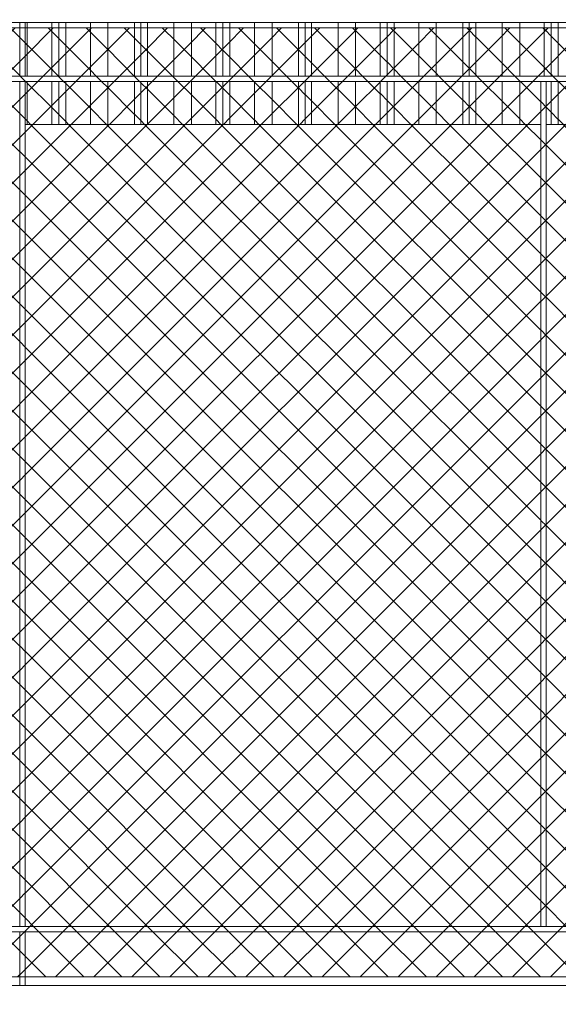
# Model space of a CAD drawing. Header units: millimetres. Extents: x 0 to 1917, y 0 to 847.
# Tile 38 of 230: x 259 to 279, y 679 to 715. Entities that reach past the tile are written whole.
import ezdxf

# ---------------------------------------------------------------- set-up
doc = ezdxf.new("R2010")
doc.units = ezdxf.units.MM
doc.header["$MEASUREMENT"] = 0
doc.set_wipeout_variables(frame=1)
doc.linetypes.add('Wipeout_Contour', pattern=[1000, 0, -1000])
for name, color, linetype in [('Interior - Mobiliário', 7, 'Continuous'), ('Linha & Trama.2D', 7, 'Continuous'), ('Parede.ARQ', 7, 'Continuous')]:
    doc.layers.add(name, color=color, linetype=linetype)

msp = doc.modelspace()

# ---------------------------------------------------------------- wipeouts: each hides what was drawn before it
at = {"color": 254, "linetype": 'Wipeout_Contour', "lineweight": 0, "ltscale": 3078.19317}
msp.add_wipeout([(219.375, 715.528), (219.375, 715.328), (336.975, 715.328), (336.975, 715.528)], dxfattribs=at).dxf.layer = 'Interior - Mobiliário'
at = {"color": 254, "linetype": 'Wipeout_Contour', "lineweight": 0, "ltscale": 3070.00736}
msp.add_wipeout([(219.375, 713.328), (219.375, 713.128), (336.975, 713.128), (336.975, 713.328)], dxfattribs=at).dxf.layer = 'Interior - Mobiliário'
at = {"color": 254, "linetype": 'Wipeout_Contour', "lineweight": 0, "ltscale": 2952.813442}
msp.add_wipeout([(219.375, 681.728), (219.375, 681.528), (336.975, 681.528), (336.975, 681.728)], dxfattribs=at).dxf.layer = 'Interior - Mobiliário'

# ---------------------------------------------------------------- next in the draw order: wipeouts: each hides what was drawn before it
at = {"color": 254, "linetype": 'Wipeout_Contour', "lineweight": 0, "ltscale": 3039.332193}
msp.add_wipeout([(258.901, 713.328), (259.101, 713.328), (259.101, 715.328), (258.901, 715.328)], dxfattribs=at).dxf.layer = 'Interior - Mobiliário'
at = {"color": 254, "linetype": 'Wipeout_Contour', "lineweight": 0, "ltscale": 2975.936959}
msp.add_wipeout([(258.901, 681.728), (259.101, 681.728), (259.101, 713.128), (258.901, 713.128)], dxfattribs=at).dxf.layer = 'Interior - Mobiliário'
at = {"color": 254, "linetype": 'Wipeout_Contour', "lineweight": 0, "ltscale": 3003.784262}
msp.add_wipeout([(278.262, 681.728), (278.462, 681.728), (278.462, 713.128), (278.262, 713.128)], dxfattribs=at).dxf.layer = 'Interior - Mobiliário'
at = {"color": 254, "linetype": 'Wipeout_Contour', "lineweight": 0, "ltscale": 2912.593693}
msp.add_wipeout([(259.101, 681.528), (258.901, 681.528), (258.901, 679.528), (259.101, 679.528)], dxfattribs=at).dxf.layer = 'Interior - Mobiliário'

# ---------------------------------------------------------------- next in the draw order: linework, layer by layer
at = {"layer": 'Interior - Mobiliário', "color": 124, "linetype": 'Continuous', "lineweight": 0}
for p, q in [((258.901, 713.328), (258.901, 715.328)), ((258.901, 681.728), (258.901, 713.128))]:
    msp.add_line(p, q, dxfattribs=at)

# ---------------------------------------------------------------- next in the draw order: wipeouts: each hides what was drawn before it
at = {"color": 254, "linetype": 'Wipeout_Contour', "lineweight": 0, "ltscale": 3039.522479}
msp.add_wipeout([(259.101, 713.328), (259.18, 713.328), (259.18, 715.328), (259.101, 715.328)], dxfattribs=at).dxf.layer = 'Interior - Mobiliário'
at = {"color": 254, "linetype": 'Wipeout_Contour', "lineweight": 0, "ltscale": 2986.854315}
msp.add_wipeout([(278.262, 711.528), (259.101, 711.528), (259.101, 681.728), (278.262, 681.728)], dxfattribs=at).dxf.layer = 'Parede.ARQ'
at = {"color": 254, "linetype": 'Wipeout_Contour', "lineweight": 0, "ltscale": 3015.590043}
msp.add_wipeout([(278.462, 711.528), (278.462, 681.728), (297.623, 681.728), (297.623, 711.528)], dxfattribs=at).dxf.layer = 'Parede.ARQ'
at = {"color": 254, "linetype": 'Wipeout_Contour', "lineweight": 0, "ltscale": 2941.876865}
msp.add_wipeout([(259.101, 681.528), (259.101, 679.528), (297.623, 679.528), (297.623, 681.528)], dxfattribs=at).dxf.layer = 'Parede.ARQ'

# ---------------------------------------------------------------- next in the draw order: linework, layer by layer
at = {"layer": 'Interior - Mobiliário', "color": 124, "linetype": 'Continuous', "lineweight": 0}
for p, q in [((219.375, 681.728), (336.975, 681.728)), ((219.375, 681.528), (336.975, 681.528))]:
    msp.add_line(p, q, dxfattribs=at)
at = {"layer": 'Linha & Trama.2D', "color": 8, "linetype": 'Continuous', "lineweight": 0}
msp.add_line((220.18, 679.854), (336.344, 679.854), dxfattribs=at)

# ---------------------------------------------------------------- next in the draw order: wipeouts: each hides what was drawn before it
at = {"color": 254, "linetype": 'Wipeout_Contour', "lineweight": 0, "ltscale": 3040.201156}
msp.add_wipeout([(259.18, 713.328), (260.095, 713.328), (260.095, 715.328), (259.18, 715.328)], dxfattribs=at).dxf.layer = 'Interior - Mobiliário'
at = {"color": 254, "linetype": 'Wipeout_Contour', "lineweight": 0, "ltscale": 3032.003343}
msp.add_wipeout([(259.18, 713.128), (259.101, 713.128), (259.101, 711.528), (259.18, 711.528)], dxfattribs=at).dxf.layer = 'Interior - Mobiliário'
at = {"color": 254, "linetype": 'Wipeout_Contour', "lineweight": 0, "ltscale": 3059.427976}
msp.add_wipeout([(278.462, 713.128), (278.462, 711.528), (278.655, 711.528), (278.655, 713.128)], dxfattribs=at).dxf.layer = 'Interior - Mobiliário'
at = {"color": 254, "linetype": 'Wipeout_Contour', "lineweight": 0, "ltscale": 2919.218046}
msp.add_wipeout([(336.975, 679.528), (219.375, 679.528), (219.375, 665.528), (336.975, 665.528)], dxfattribs=at).dxf.layer = 'Parede.ARQ'

# ---------------------------------------------------------------- next in the draw order: linework, layer by layer
at = {"layer": 'Interior - Mobiliário', "color": 124, "linetype": 'Continuous', "lineweight": 0}
for p, q in [((259.101, 713.328), (259.101, 715.328)), ((278.462, 681.728), (278.462, 713.128)), ((258.901, 679.528), (258.901, 681.528)), ((259.101, 679.528), (259.101, 681.528))]:
    msp.add_line(p, q, dxfattribs=at)
at = {"layer": 'Interior - Mobiliário', "color": 102, "linetype": 'Continuous', "lineweight": 0}
msp.add_line((259.18, 713.328), (259.18, 715.328), dxfattribs=at)
at = {"layer": 'Parede.ARQ', "color": 7, "linetype": 'Continuous', "lineweight": 0}
msp.add_line((219.375, 679.528), (336.975, 679.528), dxfattribs=at)

# ---------------------------------------------------------------- next in the draw order: wipeouts: each hides what was drawn before it
at = {"color": 254, "linetype": 'Wipeout_Contour', "lineweight": 0, "ltscale": 3041.004562}
msp.add_wipeout([(260.095, 713.328), (260.355, 713.328), (260.355, 715.328), (260.095, 715.328)], dxfattribs=at).dxf.layer = 'Interior - Mobiliário'
at = {"color": 254, "linetype": 'Wipeout_Contour', "lineweight": 0, "ltscale": 3032.683703}
msp.add_wipeout([(259.18, 711.528), (260.095, 711.528), (260.095, 713.128), (259.18, 713.128)], dxfattribs=at).dxf.layer = 'Interior - Mobiliário'
at = {"color": 254, "linetype": 'Wipeout_Contour', "lineweight": 0, "ltscale": 3059.758279}
msp.add_wipeout([(278.655, 711.528), (278.915, 711.528), (278.915, 713.128), (278.655, 713.128)], dxfattribs=at).dxf.layer = 'Interior - Mobiliário'

# ---------------------------------------------------------------- next in the draw order: linework, layer by layer
at = {"layer": 'Interior - Mobiliário', "color": 102, "linetype": 'Continuous', "lineweight": 0}
for p, q in [((260.095, 713.328), (260.095, 715.328)), ((259.18, 711.528), (259.18, 713.128)), ((278.655, 711.528), (278.655, 713.128)), ((278.915, 711.528), (278.915, 713.128)), ((259.101, 711.528), (259.18, 711.528)), ((278.462, 711.528), (278.655, 711.528)), ((278.655, 711.528), (278.915, 711.528)), ((278.915, 711.528), (279.83, 711.528))]:
    msp.add_line(p, q, dxfattribs=at)
at = {"layer": 'Interior - Mobiliário', "color": 124, "linetype": 'Continuous', "lineweight": 0}
msp.add_line((259.101, 681.728), (259.101, 713.128), dxfattribs=at)

# ---------------------------------------------------------------- next in the draw order: wipeouts: each hides what was drawn before it
at = {"color": 254, "linetype": 'Wipeout_Contour', "lineweight": 0, "ltscale": 3041.360699}
msp.add_wipeout([(260.615, 715.328), (260.355, 715.328), (260.355, 713.328), (260.615, 713.328)], dxfattribs=at).dxf.layer = 'Interior - Mobiliário'
at = {"color": 254, "linetype": 'Wipeout_Contour', "lineweight": 0, "ltscale": 3033.489099}
msp.add_wipeout([(260.095, 711.528), (260.355, 711.528), (260.355, 713.128), (260.095, 713.128)], dxfattribs=at).dxf.layer = 'Interior - Mobiliário'

# ---------------------------------------------------------------- next in the draw order: linework, layer by layer
at = {"layer": 'Interior - Mobiliário', "color": 102, "linetype": 'Continuous', "lineweight": 0}
for p, q in [((260.355, 713.328), (260.355, 715.328)), ((260.095, 711.528), (260.095, 713.128)), ((259.18, 711.528), (260.095, 711.528))]:
    msp.add_line(p, q, dxfattribs=at)

# ---------------------------------------------------------------- next in the draw order: wipeouts: each hides what was drawn before it
at = {"color": 254, "linetype": 'Wipeout_Contour', "lineweight": 0, "ltscale": 3042.166758}
msp.add_wipeout([(260.615, 713.328), (261.53, 713.328), (261.53, 715.328), (260.615, 715.328)], dxfattribs=at).dxf.layer = 'Interior - Mobiliário'
at = {"color": 254, "linetype": 'Wipeout_Contour', "lineweight": 0, "ltscale": 3033.846118}
msp.add_wipeout([(260.355, 711.528), (260.615, 711.528), (260.615, 713.128), (260.355, 713.128)], dxfattribs=at).dxf.layer = 'Interior - Mobiliário'

# ---------------------------------------------------------------- next in the draw order: linework, layer by layer
at = {"layer": 'Interior - Mobiliário', "color": 102, "linetype": 'Continuous', "lineweight": 0}
for p, q in [((260.615, 713.328), (260.615, 715.328)), ((260.355, 711.528), (260.355, 713.128)), ((260.095, 711.528), (260.355, 711.528))]:
    msp.add_line(p, q, dxfattribs=at)

# ---------------------------------------------------------------- next in the draw order: wipeouts: each hides what was drawn before it
at = {"color": 254, "linetype": 'Wipeout_Contour', "lineweight": 0, "ltscale": 3043.242492}
msp.add_wipeout([(261.53, 713.328), (262.18, 713.328), (262.18, 715.328), (261.53, 715.328)], dxfattribs=at).dxf.layer = 'Interior - Mobiliário'
at = {"color": 254, "linetype": 'Wipeout_Contour', "lineweight": 0, "ltscale": 3034.654174}
msp.add_wipeout([(260.615, 711.528), (261.53, 711.528), (261.53, 713.128), (260.615, 713.128)], dxfattribs=at).dxf.layer = 'Interior - Mobiliário'

# ---------------------------------------------------------------- next in the draw order: linework, layer by layer
at = {"layer": 'Interior - Mobiliário', "color": 102, "linetype": 'Continuous', "lineweight": 0}
for p, q in [((261.53, 713.328), (261.53, 715.328)), ((260.615, 711.528), (260.615, 713.128)), ((260.355, 711.528), (260.615, 711.528))]:
    msp.add_line(p, q, dxfattribs=at)

# ---------------------------------------------------------------- next in the draw order: wipeouts: each hides what was drawn before it
at = {"color": 254, "linetype": 'Wipeout_Contour', "lineweight": 0, "ltscale": 3044.369679}
msp.add_wipeout([(262.18, 713.328), (263.165, 713.328), (263.165, 715.328), (262.18, 715.328)], dxfattribs=at).dxf.layer = 'Interior - Mobiliário'
at = {"color": 254, "linetype": 'Wipeout_Contour', "lineweight": 0, "ltscale": 3035.732569}
msp.add_wipeout([(262.18, 713.128), (261.53, 713.128), (261.53, 711.528), (262.18, 711.528)], dxfattribs=at).dxf.layer = 'Interior - Mobiliário'

# ---------------------------------------------------------------- next in the draw order: linework, layer by layer
at = {"layer": 'Interior - Mobiliário', "color": 102, "linetype": 'Continuous', "lineweight": 0}
for p, q in [((262.18, 713.328), (262.18, 715.328)), ((261.53, 711.528), (261.53, 713.128)), ((260.615, 711.528), (261.53, 711.528))]:
    msp.add_line(p, q, dxfattribs=at)

# ---------------------------------------------------------------- next in the draw order: wipeouts: each hides what was drawn before it
at = {"color": 254, "linetype": 'Wipeout_Contour', "lineweight": 0, "ltscale": 3045.215897}
msp.add_wipeout([(263.405, 715.328), (263.165, 715.328), (263.165, 713.328), (263.405, 713.328)], dxfattribs=at).dxf.layer = 'Interior - Mobiliário'
at = {"color": 254, "linetype": 'Wipeout_Contour', "lineweight": 0, "ltscale": 3036.862543}
msp.add_wipeout([(262.18, 711.528), (263.165, 711.528), (263.165, 713.128), (262.18, 713.128)], dxfattribs=at).dxf.layer = 'Interior - Mobiliário'

# ---------------------------------------------------------------- next in the draw order: linework, layer by layer
at = {"layer": 'Interior - Mobiliário', "color": 102, "linetype": 'Continuous', "lineweight": 0}
for p, q in [((263.165, 713.328), (263.165, 715.328)), ((262.18, 711.528), (262.18, 713.128)), ((261.53, 711.528), (262.18, 711.528))]:
    msp.add_line(p, q, dxfattribs=at)

# ---------------------------------------------------------------- next in the draw order: wipeouts: each hides what was drawn before it
at = {"color": 254, "linetype": 'Wipeout_Contour', "lineweight": 0, "ltscale": 3045.548031}
msp.add_wipeout([(263.405, 715.328), (263.405, 713.328), (263.645, 713.328), (263.645, 715.328)], dxfattribs=at).dxf.layer = 'Interior - Mobiliário'
at = {"color": 254, "linetype": 'Wipeout_Contour', "lineweight": 0, "ltscale": 3037.710853}
msp.add_wipeout([(263.165, 713.128), (263.165, 711.528), (263.405, 711.528), (263.405, 713.128)], dxfattribs=at).dxf.layer = 'Interior - Mobiliário'

# ---------------------------------------------------------------- next in the draw order: linework, layer by layer
at = {"layer": 'Interior - Mobiliário', "color": 102, "linetype": 'Continuous', "lineweight": 0}
for p, q in [((263.405, 713.328), (263.405, 715.328)), ((263.165, 711.528), (263.165, 713.128)), ((262.18, 711.528), (263.165, 711.528))]:
    msp.add_line(p, q, dxfattribs=at)

# ---------------------------------------------------------------- next in the draw order: wipeouts: each hides what was drawn before it
at = {"color": 254, "linetype": 'Wipeout_Contour', "lineweight": 0, "ltscale": 3046.397082}
msp.add_wipeout([(263.645, 713.328), (264.63, 713.328), (264.63, 715.328), (263.645, 715.328)], dxfattribs=at).dxf.layer = 'Interior - Mobiliário'
at = {"color": 254, "linetype": 'Wipeout_Contour', "lineweight": 0, "ltscale": 3038.043807}
msp.add_wipeout([(263.405, 713.128), (263.405, 711.528), (263.645, 711.528), (263.645, 713.128)], dxfattribs=at).dxf.layer = 'Interior - Mobiliário'

# ---------------------------------------------------------------- next in the draw order: linework, layer by layer
at = {"layer": 'Interior - Mobiliário', "color": 102, "linetype": 'Continuous', "lineweight": 0}
for p, q in [((263.645, 713.328), (263.645, 715.328)), ((263.405, 711.528), (263.405, 713.128)), ((263.165, 711.528), (263.405, 711.528))]:
    msp.add_line(p, q, dxfattribs=at)

# ---------------------------------------------------------------- next in the draw order: wipeouts: each hides what was drawn before it
at = {"color": 254, "linetype": 'Wipeout_Contour', "lineweight": 0, "ltscale": 3047.532552}
msp.add_wipeout([(264.63, 713.328), (265.28, 713.328), (265.28, 715.328), (264.63, 715.328)], dxfattribs=at).dxf.layer = 'Interior - Mobiliário'
at = {"color": 254, "linetype": 'Wipeout_Contour', "lineweight": 0, "ltscale": 3038.894953}
msp.add_wipeout([(263.645, 711.528), (264.63, 711.528), (264.63, 713.128), (263.645, 713.128)], dxfattribs=at).dxf.layer = 'Interior - Mobiliário'

# ---------------------------------------------------------------- next in the draw order: linework, layer by layer
at = {"layer": 'Interior - Mobiliário', "color": 102, "linetype": 'Continuous', "lineweight": 0}
for p, q in [((264.63, 713.328), (264.63, 715.328)), ((263.645, 711.528), (263.645, 713.128)), ((263.405, 711.528), (263.645, 711.528))]:
    msp.add_line(p, q, dxfattribs=at)

# ---------------------------------------------------------------- next in the draw order: wipeouts: each hides what was drawn before it
at = {"color": 254, "linetype": 'Wipeout_Contour', "lineweight": 0, "ltscale": 3048.622589}
msp.add_wipeout([(265.28, 715.328), (265.28, 713.328), (266.195, 713.328), (266.195, 715.328)], dxfattribs=at).dxf.layer = 'Interior - Mobiliário'
at = {"color": 254, "linetype": 'Wipeout_Contour', "lineweight": 0, "ltscale": 3040.033226}
msp.add_wipeout([(264.63, 711.528), (265.28, 711.528), (265.28, 713.128), (264.63, 713.128)], dxfattribs=at).dxf.layer = 'Interior - Mobiliário'

# ---------------------------------------------------------------- next in the draw order: linework, layer by layer
at = {"layer": 'Interior - Mobiliário', "color": 102, "linetype": 'Continuous', "lineweight": 0}
for p, q in [((265.28, 713.328), (265.28, 715.328)), ((264.63, 711.528), (264.63, 713.128)), ((263.645, 711.528), (264.63, 711.528))]:
    msp.add_line(p, q, dxfattribs=at)

# ---------------------------------------------------------------- next in the draw order: wipeouts: each hides what was drawn before it
at = {"color": 254, "linetype": 'Wipeout_Contour', "lineweight": 0, "ltscale": 3049.442588}
msp.add_wipeout([(266.195, 715.328), (266.195, 713.328), (266.455, 713.328), (266.455, 715.328)], dxfattribs=at).dxf.layer = 'Interior - Mobiliário'
at = {"color": 254, "linetype": 'Wipeout_Contour', "lineweight": 0, "ltscale": 3041.125952}
msp.add_wipeout([(265.28, 711.528), (266.195, 711.528), (266.195, 713.128), (265.28, 713.128)], dxfattribs=at).dxf.layer = 'Interior - Mobiliário'

# ---------------------------------------------------------------- next in the draw order: linework, layer by layer
at = {"layer": 'Interior - Mobiliário', "color": 102, "linetype": 'Continuous', "lineweight": 0}
for p, q in [((266.195, 713.328), (266.195, 715.328)), ((265.28, 711.528), (265.28, 713.128)), ((264.63, 711.528), (265.28, 711.528))]:
    msp.add_line(p, q, dxfattribs=at)

# ---------------------------------------------------------------- next in the draw order: wipeouts: each hides what was drawn before it
at = {"color": 254, "linetype": 'Wipeout_Contour', "lineweight": 0, "ltscale": 3049.806061}
msp.add_wipeout([(266.455, 715.328), (266.455, 713.328), (266.715, 713.328), (266.715, 715.328)], dxfattribs=at).dxf.layer = 'Interior - Mobiliário'
at = {"color": 254, "linetype": 'Wipeout_Contour', "lineweight": 0, "ltscale": 3041.94797}
msp.add_wipeout([(266.195, 713.128), (266.195, 711.528), (266.455, 711.528), (266.455, 713.128)], dxfattribs=at).dxf.layer = 'Interior - Mobiliário'

# ---------------------------------------------------------------- next in the draw order: linework, layer by layer
at = {"layer": 'Interior - Mobiliário', "color": 102, "linetype": 'Continuous', "lineweight": 0}
for p, q in [((266.455, 713.328), (266.455, 715.328)), ((266.195, 711.528), (266.195, 713.128)), ((265.28, 711.528), (266.195, 711.528))]:
    msp.add_line(p, q, dxfattribs=at)

# ---------------------------------------------------------------- next in the draw order: wipeouts: each hides what was drawn before it
at = {"color": 254, "linetype": 'Wipeout_Contour', "lineweight": 0, "ltscale": 3050.628677}
msp.add_wipeout([(267.63, 715.328), (266.715, 715.328), (266.715, 713.328), (267.63, 713.328)], dxfattribs=at).dxf.layer = 'Interior - Mobiliário'
at = {"color": 254, "linetype": 'Wipeout_Contour', "lineweight": 0, "ltscale": 3042.312339}
msp.add_wipeout([(266.715, 713.128), (266.455, 713.128), (266.455, 711.528), (266.715, 711.528)], dxfattribs=at).dxf.layer = 'Interior - Mobiliário'

# ---------------------------------------------------------------- next in the draw order: linework, layer by layer
at = {"layer": 'Interior - Mobiliário', "color": 102, "linetype": 'Continuous', "lineweight": 0}
for p, q in [((266.715, 713.328), (266.715, 715.328)), ((266.455, 711.528), (266.455, 713.128)), ((266.195, 711.528), (266.455, 711.528))]:
    msp.add_line(p, q, dxfattribs=at)

# ---------------------------------------------------------------- next in the draw order: wipeouts: each hides what was drawn before it
at = {"color": 254, "linetype": 'Wipeout_Contour', "lineweight": 0, "ltscale": 3051.726457}
msp.add_wipeout([(267.63, 715.328), (267.63, 713.328), (268.28, 713.328), (268.28, 715.328)], dxfattribs=at).dxf.layer = 'Interior - Mobiliário'
at = {"color": 254, "linetype": 'Wipeout_Contour', "lineweight": 0, "ltscale": 3043.136981}
msp.add_wipeout([(267.63, 713.128), (266.715, 713.128), (266.715, 711.528), (267.63, 711.528)], dxfattribs=at).dxf.layer = 'Interior - Mobiliário'

# ---------------------------------------------------------------- next in the draw order: linework, layer by layer
at = {"layer": 'Interior - Mobiliário', "color": 102, "linetype": 'Continuous', "lineweight": 0}
for p, q in [((267.63, 713.328), (267.63, 715.328)), ((266.715, 711.528), (266.715, 713.128)), ((266.455, 711.528), (266.715, 711.528))]:
    msp.add_line(p, q, dxfattribs=at)

# ---------------------------------------------------------------- next in the draw order: wipeouts: each hides what was drawn before it
at = {"color": 254, "linetype": 'Wipeout_Contour', "lineweight": 0, "ltscale": 3052.876644}
msp.add_wipeout([(268.28, 713.328), (269.265, 713.328), (269.265, 715.328), (268.28, 715.328)], dxfattribs=at).dxf.layer = 'Interior - Mobiliário'
at = {"color": 254, "linetype": 'Wipeout_Contour', "lineweight": 0, "ltscale": 3044.237461}
msp.add_wipeout([(268.28, 713.128), (267.63, 713.128), (267.63, 711.528), (268.28, 711.528)], dxfattribs=at).dxf.layer = 'Interior - Mobiliário'

# ---------------------------------------------------------------- next in the draw order: linework, layer by layer
at = {"layer": 'Interior - Mobiliário', "color": 102, "linetype": 'Continuous', "lineweight": 0}
for p, q in [((268.28, 713.328), (268.28, 715.328)), ((267.63, 711.528), (267.63, 713.128)), ((266.715, 711.528), (267.63, 711.528))]:
    msp.add_line(p, q, dxfattribs=at)

# ---------------------------------------------------------------- next in the draw order: wipeouts: each hides what was drawn before it
at = {"color": 254, "linetype": 'Wipeout_Contour', "lineweight": 0, "ltscale": 3053.740088}
msp.add_wipeout([(269.265, 713.328), (269.505, 713.328), (269.505, 715.328), (269.265, 715.328)], dxfattribs=at).dxf.layer = 'Interior - Mobiliário'
at = {"color": 254, "linetype": 'Wipeout_Contour', "lineweight": 0, "ltscale": 3045.390476}
msp.add_wipeout([(268.28, 711.528), (269.265, 711.528), (269.265, 713.128), (268.28, 713.128)], dxfattribs=at).dxf.layer = 'Interior - Mobiliário'

# ---------------------------------------------------------------- next in the draw order: linework, layer by layer
at = {"layer": 'Interior - Mobiliário', "color": 102, "linetype": 'Continuous', "lineweight": 0}
for p, q in [((269.265, 713.328), (269.265, 715.328)), ((268.28, 711.528), (268.28, 713.128)), ((267.63, 711.528), (268.28, 711.528))]:
    msp.add_line(p, q, dxfattribs=at)

# ---------------------------------------------------------------- next in the draw order: wipeouts: each hides what was drawn before it
at = {"color": 254, "linetype": 'Wipeout_Contour', "lineweight": 0, "ltscale": 3054.078965}
msp.add_wipeout([(269.745, 715.328), (269.505, 715.328), (269.505, 713.328), (269.745, 713.328)], dxfattribs=at).dxf.layer = 'Interior - Mobiliário'
at = {"color": 254, "linetype": 'Wipeout_Contour', "lineweight": 0, "ltscale": 3046.256043}
msp.add_wipeout([(269.265, 713.128), (269.265, 711.528), (269.505, 711.528), (269.505, 713.128)], dxfattribs=at).dxf.layer = 'Interior - Mobiliário'

# ---------------------------------------------------------------- next in the draw order: linework, layer by layer
at = {"layer": 'Interior - Mobiliário', "color": 102, "linetype": 'Continuous', "lineweight": 0}
for p, q in [((269.505, 713.328), (269.505, 715.328)), ((269.265, 711.528), (269.265, 713.128)), ((268.28, 711.528), (269.265, 711.528))]:
    msp.add_line(p, q, dxfattribs=at)

# ---------------------------------------------------------------- next in the draw order: wipeouts: each hides what was drawn before it
at = {"color": 254, "linetype": 'Wipeout_Contour', "lineweight": 0, "ltscale": 3054.945204}
msp.add_wipeout([(269.745, 715.328), (269.745, 713.328), (270.73, 713.328), (270.73, 715.328)], dxfattribs=at).dxf.layer = 'Interior - Mobiliário'
at = {"color": 254, "linetype": 'Wipeout_Contour', "lineweight": 0, "ltscale": 3046.595752}
msp.add_wipeout([(269.505, 713.128), (269.505, 711.528), (269.745, 711.528), (269.745, 713.128)], dxfattribs=at).dxf.layer = 'Interior - Mobiliário'

# ---------------------------------------------------------------- next in the draw order: linework, layer by layer
at = {"layer": 'Interior - Mobiliário', "color": 102, "linetype": 'Continuous', "lineweight": 0}
for p, q in [((269.745, 713.328), (269.745, 715.328)), ((269.505, 711.528), (269.505, 713.128)), ((269.265, 711.528), (269.505, 711.528))]:
    msp.add_line(p, q, dxfattribs=at)

# ---------------------------------------------------------------- next in the draw order: wipeouts: each hides what was drawn before it
at = {"color": 254, "linetype": 'Wipeout_Contour', "lineweight": 0, "ltscale": 3056.103612}
msp.add_wipeout([(271.38, 715.328), (270.73, 715.328), (270.73, 713.328), (271.38, 713.328)], dxfattribs=at).dxf.layer = 'Interior - Mobiliário'
at = {"color": 254, "linetype": 'Wipeout_Contour', "lineweight": 0, "ltscale": 3047.464117}
msp.add_wipeout([(269.745, 711.528), (270.73, 711.528), (270.73, 713.128), (269.745, 713.128)], dxfattribs=at).dxf.layer = 'Interior - Mobiliário'

# ---------------------------------------------------------------- next in the draw order: linework, layer by layer
at = {"layer": 'Interior - Mobiliário', "color": 102, "linetype": 'Continuous', "lineweight": 0}
for p, q in [((270.73, 713.328), (270.73, 715.328)), ((269.745, 711.528), (269.745, 713.128)), ((269.505, 711.528), (269.745, 711.528))]:
    msp.add_line(p, q, dxfattribs=at)

# ---------------------------------------------------------------- next in the draw order: wipeouts: each hides what was drawn before it
at = {"color": 254, "linetype": 'Wipeout_Contour', "lineweight": 0, "ltscale": 3057.215571}
msp.add_wipeout([(271.38, 715.328), (271.38, 713.328), (272.295, 713.328), (272.295, 715.328)], dxfattribs=at).dxf.layer = 'Interior - Mobiliário'
at = {"color": 254, "linetype": 'Wipeout_Contour', "lineweight": 0, "ltscale": 3048.625368}
msp.add_wipeout([(270.73, 713.128), (270.73, 711.528), (271.38, 711.528), (271.38, 713.128)], dxfattribs=at).dxf.layer = 'Interior - Mobiliário'

# ---------------------------------------------------------------- next in the draw order: linework, layer by layer
at = {"layer": 'Interior - Mobiliário', "color": 102, "linetype": 'Continuous', "lineweight": 0}
for p, q in [((271.38, 713.328), (271.38, 715.328)), ((270.73, 711.528), (270.73, 713.128)), ((269.745, 711.528), (270.73, 711.528))]:
    msp.add_line(p, q, dxfattribs=at)

# ---------------------------------------------------------------- next in the draw order: wipeouts: each hides what was drawn before it
at = {"color": 254, "linetype": 'Wipeout_Contour', "lineweight": 0, "ltscale": 3058.052023}
msp.add_wipeout([(272.555, 715.328), (272.295, 715.328), (272.295, 713.328), (272.555, 713.328)], dxfattribs=at).dxf.layer = 'Interior - Mobiliário'
at = {"color": 254, "linetype": 'Wipeout_Contour', "lineweight": 0, "ltscale": 3049.740054}
msp.add_wipeout([(272.295, 713.128), (271.38, 713.128), (271.38, 711.528), (272.295, 711.528)], dxfattribs=at).dxf.layer = 'Interior - Mobiliário'

# ---------------------------------------------------------------- next in the draw order: linework, layer by layer
at = {"layer": 'Interior - Mobiliário', "color": 102, "linetype": 'Continuous', "lineweight": 0}
for p, q in [((272.295, 713.328), (272.295, 715.328)), ((271.38, 711.528), (271.38, 713.128)), ((270.73, 711.528), (271.38, 711.528))]:
    msp.add_line(p, q, dxfattribs=at)

# ---------------------------------------------------------------- next in the draw order: wipeouts: each hides what was drawn before it
at = {"color": 254, "linetype": 'Wipeout_Contour', "lineweight": 0, "ltscale": 3058.422769}
msp.add_wipeout([(272.815, 715.328), (272.555, 715.328), (272.555, 713.328), (272.815, 713.328)], dxfattribs=at).dxf.layer = 'Interior - Mobiliário'
at = {"color": 254, "linetype": 'Wipeout_Contour', "lineweight": 0, "ltscale": 3050.578556}
msp.add_wipeout([(272.555, 713.128), (272.295, 713.128), (272.295, 711.528), (272.555, 711.528)], dxfattribs=at).dxf.layer = 'Interior - Mobiliário'

# ---------------------------------------------------------------- next in the draw order: linework, layer by layer
at = {"layer": 'Interior - Mobiliário', "color": 102, "linetype": 'Continuous', "lineweight": 0}
for p, q in [((272.555, 713.328), (272.555, 715.328)), ((272.295, 711.528), (272.295, 713.128)), ((271.38, 711.528), (272.295, 711.528))]:
    msp.add_line(p, q, dxfattribs=at)

# ---------------------------------------------------------------- next in the draw order: wipeouts: each hides what was drawn before it
at = {"color": 254, "linetype": 'Wipeout_Contour', "lineweight": 0, "ltscale": 3059.261804}
msp.add_wipeout([(272.815, 715.328), (272.815, 713.328), (273.73, 713.328), (273.73, 715.328)], dxfattribs=at).dxf.layer = 'Interior - Mobiliário'
at = {"color": 254, "linetype": 'Wipeout_Contour', "lineweight": 0, "ltscale": 3050.95021}
msp.add_wipeout([(272.555, 711.528), (272.815, 711.528), (272.815, 713.128), (272.555, 713.128)], dxfattribs=at).dxf.layer = 'Interior - Mobiliário'

# ---------------------------------------------------------------- next in the draw order: linework, layer by layer
at = {"layer": 'Interior - Mobiliário', "color": 102, "linetype": 'Continuous', "lineweight": 0}
for p, q in [((272.815, 713.328), (272.815, 715.328)), ((272.555, 711.528), (272.555, 713.128)), ((272.295, 711.528), (272.555, 711.528))]:
    msp.add_line(p, q, dxfattribs=at)

# ---------------------------------------------------------------- next in the draw order: wipeouts: each hides what was drawn before it
at = {"color": 254, "linetype": 'Wipeout_Contour', "lineweight": 0, "ltscale": 3060.381445}
msp.add_wipeout([(273.73, 715.328), (273.73, 713.328), (274.38, 713.328), (274.38, 715.328)], dxfattribs=at).dxf.layer = 'Interior - Mobiliário'
at = {"color": 254, "linetype": 'Wipeout_Contour', "lineweight": 0, "ltscale": 3051.791299}
msp.add_wipeout([(273.73, 713.128), (272.815, 713.128), (272.815, 711.528), (273.73, 711.528)], dxfattribs=at).dxf.layer = 'Interior - Mobiliário'

# ---------------------------------------------------------------- next in the draw order: linework, layer by layer
at = {"layer": 'Interior - Mobiliário', "color": 102, "linetype": 'Continuous', "lineweight": 0}
for p, q in [((273.73, 713.328), (273.73, 715.328)), ((272.815, 711.528), (272.815, 713.128)), ((272.555, 711.528), (272.815, 711.528))]:
    msp.add_line(p, q, dxfattribs=at)

# ---------------------------------------------------------------- next in the draw order: wipeouts: each hides what was drawn before it
at = {"color": 254, "linetype": 'Wipeout_Contour', "lineweight": 0, "ltscale": 3061.554438}
msp.add_wipeout([(274.38, 715.328), (274.38, 713.328), (275.365, 713.328), (275.365, 715.328)], dxfattribs=at).dxf.layer = 'Interior - Mobiliário'
at = {"color": 254, "linetype": 'Wipeout_Contour', "lineweight": 0, "ltscale": 3052.91368}
msp.add_wipeout([(274.38, 713.128), (273.73, 713.128), (273.73, 711.528), (274.38, 711.528)], dxfattribs=at).dxf.layer = 'Interior - Mobiliário'

# ---------------------------------------------------------------- next in the draw order: linework, layer by layer
at = {"layer": 'Interior - Mobiliário', "color": 102, "linetype": 'Continuous', "lineweight": 0}
for p, q in [((274.38, 713.328), (274.38, 715.328)), ((273.73, 711.528), (273.73, 713.128)), ((272.815, 711.528), (273.73, 711.528))]:
    msp.add_line(p, q, dxfattribs=at)

# ---------------------------------------------------------------- next in the draw order: wipeouts: each hides what was drawn before it
at = {"color": 254, "linetype": 'Wipeout_Contour', "lineweight": 0, "ltscale": 3062.434964}
msp.add_wipeout([(275.365, 713.328), (275.605, 713.328), (275.605, 715.328), (275.365, 715.328)], dxfattribs=at).dxf.layer = 'Interior - Mobiliário'
at = {"color": 254, "linetype": 'Wipeout_Contour', "lineweight": 0, "ltscale": 3054.08954}
msp.add_wipeout([(274.38, 711.528), (275.365, 711.528), (275.365, 713.128), (274.38, 713.128)], dxfattribs=at).dxf.layer = 'Interior - Mobiliário'

# ---------------------------------------------------------------- next in the draw order: linework, layer by layer
at = {"layer": 'Interior - Mobiliário', "color": 102, "linetype": 'Continuous', "lineweight": 0}
for p, q in [((275.365, 713.328), (275.365, 715.328)), ((274.38, 711.528), (274.38, 713.128)), ((273.73, 711.528), (274.38, 711.528))]:
    msp.add_line(p, q, dxfattribs=at)

# ---------------------------------------------------------------- next in the draw order: wipeouts: each hides what was drawn before it
at = {"color": 254, "linetype": 'Wipeout_Contour', "lineweight": 0, "ltscale": 3062.780527}
msp.add_wipeout([(275.845, 715.328), (275.605, 715.328), (275.605, 713.328), (275.845, 713.328)], dxfattribs=at).dxf.layer = 'Interior - Mobiliário'
at = {"color": 254, "linetype": 'Wipeout_Contour', "lineweight": 0, "ltscale": 3054.972218}
msp.add_wipeout([(275.365, 711.528), (275.605, 711.528), (275.605, 713.128), (275.365, 713.128)], dxfattribs=at).dxf.layer = 'Interior - Mobiliário'

# ---------------------------------------------------------------- next in the draw order: linework, layer by layer
at = {"layer": 'Interior - Mobiliário', "color": 102, "linetype": 'Continuous', "lineweight": 0}
for p, q in [((275.605, 713.328), (275.605, 715.328)), ((275.365, 711.528), (275.365, 713.128)), ((274.38, 711.528), (275.365, 711.528))]:
    msp.add_line(p, q, dxfattribs=at)

# ---------------------------------------------------------------- next in the draw order: wipeouts: each hides what was drawn before it
at = {"color": 254, "linetype": 'Wipeout_Contour', "lineweight": 0, "ltscale": 3063.66381}
msp.add_wipeout([(275.845, 715.328), (275.845, 713.328), (276.83, 713.328), (276.83, 715.328)], dxfattribs=at).dxf.layer = 'Interior - Mobiliário'
at = {"color": 254, "linetype": 'Wipeout_Contour', "lineweight": 0, "ltscale": 3055.318625}
msp.add_wipeout([(275.605, 711.528), (275.845, 711.528), (275.845, 713.128), (275.605, 713.128)], dxfattribs=at).dxf.layer = 'Interior - Mobiliário'

# ---------------------------------------------------------------- next in the draw order: linework, layer by layer
at = {"layer": 'Interior - Mobiliário', "color": 102, "linetype": 'Continuous', "lineweight": 0}
for p, q in [((275.845, 713.328), (275.845, 715.328)), ((275.605, 711.528), (275.605, 713.128)), ((275.365, 711.528), (275.605, 711.528))]:
    msp.add_line(p, q, dxfattribs=at)

# ---------------------------------------------------------------- next in the draw order: wipeouts: each hides what was drawn before it
at = {"color": 254, "linetype": 'Wipeout_Contour', "lineweight": 0, "ltscale": 3064.84496}
msp.add_wipeout([(277.48, 715.328), (276.83, 715.328), (276.83, 713.328), (277.48, 713.328)], dxfattribs=at).dxf.layer = 'Interior - Mobiliário'
at = {"color": 254, "linetype": 'Wipeout_Contour', "lineweight": 0, "ltscale": 3056.204064}
msp.add_wipeout([(276.83, 713.128), (275.845, 713.128), (275.845, 711.528), (276.83, 711.528)], dxfattribs=at).dxf.layer = 'Interior - Mobiliário'

# ---------------------------------------------------------------- next in the draw order: linework, layer by layer
at = {"layer": 'Interior - Mobiliário', "color": 102, "linetype": 'Continuous', "lineweight": 0}
for p, q in [((276.83, 713.328), (276.83, 715.328)), ((275.845, 711.528), (275.845, 713.128)), ((275.605, 711.528), (275.845, 711.528))]:
    msp.add_line(p, q, dxfattribs=at)

# ---------------------------------------------------------------- next in the draw order: wipeouts: each hides what was drawn before it
at = {"color": 254, "linetype": 'Wipeout_Contour', "lineweight": 0, "ltscale": 3065.978658}
msp.add_wipeout([(277.48, 715.328), (277.48, 713.328), (278.395, 713.328), (278.395, 715.328)], dxfattribs=at).dxf.layer = 'Interior - Mobiliário'
at = {"color": 254, "linetype": 'Wipeout_Contour', "lineweight": 0, "ltscale": 3057.388096}
msp.add_wipeout([(276.83, 713.128), (276.83, 711.528), (277.48, 711.528), (277.48, 713.128)], dxfattribs=at).dxf.layer = 'Interior - Mobiliário'

# ---------------------------------------------------------------- next in the draw order: linework, layer by layer
at = {"layer": 'Interior - Mobiliário', "color": 102, "linetype": 'Continuous', "lineweight": 0}
for p, q in [((277.48, 713.328), (277.48, 715.328)), ((276.83, 711.528), (276.83, 713.128)), ((275.845, 711.528), (276.83, 711.528))]:
    msp.add_line(p, q, dxfattribs=at)

# ---------------------------------------------------------------- next in the draw order: wipeouts: each hides what was drawn before it
at = {"color": 254, "linetype": 'Wipeout_Contour', "lineweight": 0, "ltscale": 3066.831422}
msp.add_wipeout([(278.655, 715.328), (278.395, 715.328), (278.395, 713.328), (278.655, 713.328)], dxfattribs=at).dxf.layer = 'Interior - Mobiliário'
at = {"color": 254, "linetype": 'Wipeout_Contour', "lineweight": 0, "ltscale": 3058.427571}
msp.add_wipeout([(278.262, 713.128), (277.48, 713.128), (277.48, 711.528), (278.262, 711.528)], dxfattribs=at).dxf.layer = 'Interior - Mobiliário'

# ---------------------------------------------------------------- next in the draw order: linework, layer by layer
at = {"layer": 'Interior - Mobiliário', "color": 102, "linetype": 'Continuous', "lineweight": 0}
for p, q in [((278.395, 713.328), (278.395, 715.328)), ((277.48, 711.528), (277.48, 713.128)), ((276.83, 711.528), (277.48, 711.528)), ((277.48, 711.528), (278.262, 711.528))]:
    msp.add_line(p, q, dxfattribs=at)
at = {"layer": 'Interior - Mobiliário', "color": 124, "linetype": 'Continuous', "lineweight": 0}
for p, q in [((219.375, 713.128), (336.975, 713.128)), ((278.262, 681.728), (278.262, 713.128))]:
    msp.add_line(p, q, dxfattribs=at)

# ---------------------------------------------------------------- next in the draw order: wipeouts: each hides what was drawn before it
at = {"color": 254, "linetype": 'Wipeout_Contour', "lineweight": 0, "ltscale": 3067.209381}
msp.add_wipeout([(278.655, 715.328), (278.655, 713.328), (278.915, 713.328), (278.915, 715.328)], dxfattribs=at).dxf.layer = 'Interior - Mobiliário'

# ---------------------------------------------------------------- next in the draw order: hatches: boundary and pattern name
at = {"layer": 'Linha & Trama.2D', "linetype": 'Continuous', "lineweight": 0}
h = msp.add_hatch(dxfattribs=at)
h.set_pattern_fill('GRELHA_5X5_DIAGONAL_0007', color=30, style=0, pattern_type=2)
h.set_pattern_definition([(45, (-3460.7426, 665.528), (-0.70710678, 0.70710678), []), (135, (-3460.7426, 665.528), (0.70710678, 0.70710678), [])])
h.paths.add_polyline_path([(220.18, 679.854), (336.344, 679.854), (336.344, 715.122), (220.18, 715.122)])

# ---------------------------------------------------------------- next in the draw order: linework, layer by layer
at = {"layer": 'Interior - Mobiliário', "color": 124, "linetype": 'Continuous', "lineweight": 0}
for p, q in [((219.375, 715.328), (336.975, 715.328)), ((219.375, 713.328), (336.975, 713.328))]:
    msp.add_line(p, q, dxfattribs=at)
at = {"layer": 'Interior - Mobiliário', "color": 102, "linetype": 'Continuous', "lineweight": 0}
for p, q in [((278.655, 713.328), (278.655, 715.328)), ((278.915, 713.328), (278.915, 715.328))]:
    msp.add_line(p, q, dxfattribs=at)
at = {"layer": 'Linha & Trama.2D', "color": 8, "linetype": 'Continuous', "lineweight": 0}
msp.add_line((336.344, 715.122), (220.18, 715.122), dxfattribs=at)

doc.saveas('drawing.dxf')
